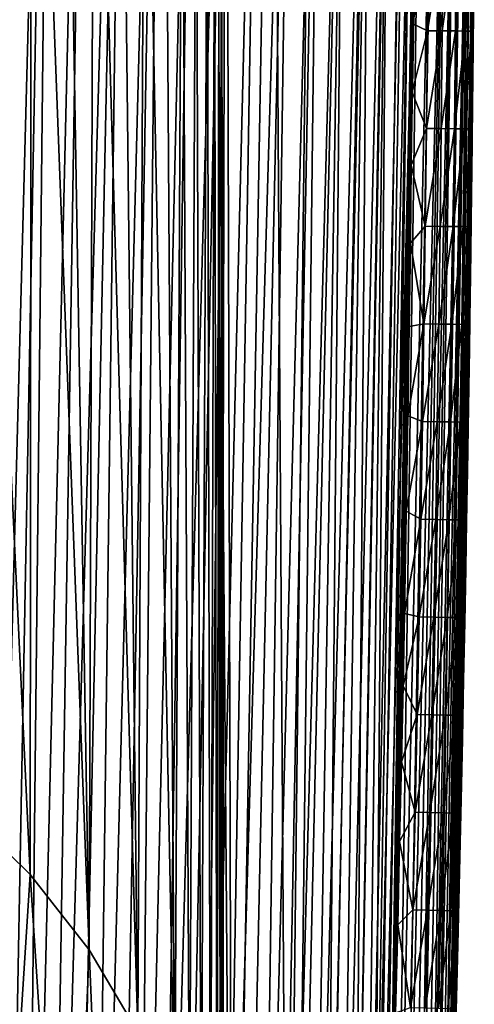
# Model space of a CAD drawing. Header units: metres. Extents: x -26 to 26, y -167 to 32.
# Tile 220 of 237: x 18 to 26, y -9 to 8. Entities that reach past the tile are written whole.
import ezdxf

# ---------------------------------------------------------------- set-up
doc = ezdxf.new("R2010")
doc.units = ezdxf.units.M
doc.layers.add('solid_12_411_043_XXX', color=7, linetype='CONTINUOUS')

msp = doc.modelspace()

# ---------------------------------------------------------------- linework, layer by layer
at = {"layer": 'solid_12_411_043_XXX'}
for points in [[(18.212362, 23.833738, 4.15028), (18.822615, 23.494942, 4.15028), (17.546711, -24.41585, 4.15028)], [(18.822615, 23.494942, 4.15028), (17.928604, -24.218502, 4.15028), (17.546711, -24.41585, 4.15028)], [(18.822615, 23.494942, 4.15028), (18.309797, -24.005465, 4.15028), (17.928604, -24.218502, 4.15028)], [(18.822615, 23.494942, 4.15028), (19.429037, 23.114412, 4.15028), (18.309797, -24.005465, 4.15028)], [(19.429037, 23.114412, 4.15028), (18.690027, -23.776134, 4.15028), (18.309797, -24.005465, 4.15028)], [(19.429037, 23.114412, 4.15028), (20.030821, 22.690756, 4.15028), (18.690027, -23.776134, 4.15028)], [(20.030821, 22.690756, 4.15028), (19.069395, -23.530321, 4.15028), (18.690027, -23.776134, 4.15028)], [(20.030821, 22.690756, 4.15028), (19.446421, -23.268137, 4.15028), (19.069395, -23.530321, 4.15028)], [(20.030821, 22.690756, 4.15028), (20.624655, 22.224409, 4.15028), (19.446421, -23.268137, 4.15028)], [(20.624655, 22.224409, 4.15028), (19.82086, -22.989668, 4.15028), (19.446421, -23.268137, 4.15028)], [(20.624655, 22.224409, 4.15028), (20.190224, -22.696102, 4.15028), (19.82086, -22.989668, 4.15028)], [(20.624655, 22.224409, 4.15028), (21.204571, 21.718359, 4.15028), (20.190224, -22.696102, 4.15028)], [(21.204571, 21.718359, 4.15028), (20.553934, -22.387873, 4.15028), (20.190224, -22.696102, 4.15028)], [(21.204571, 21.718359, 4.15028), (21.763716, 21.177088, 4.15028), (20.553934, -22.387873, 4.15028)], [(21.763716, 21.177088, 4.15028), (20.909025, -22.06691, 4.15028), (20.553934, -22.387873, 4.15028)], [(21.763716, 21.177088, 4.15028), (21.255014, -21.73373, 4.15028), (20.909025, -22.06691, 4.15028)], [(21.763716, 21.177088, 4.15028), (22.29744, 20.604078, 4.15028), (21.255014, -21.73373, 4.15028)], [(22.29744, 20.604078, 4.15028), (21.590343, -21.389484, 4.15028), (21.255014, -21.73373, 4.15028)], [(22.29744, 20.604078, 4.15028), (22.79986, 20.005579, 4.15028), (21.590343, -21.389484, 4.15028)], [(22.79986, 20.005579, 4.15028), (21.913879, -21.0357, 4.15028), (21.590343, -21.389484, 4.15028)], [(22.79986, 20.005579, 4.15028), (22.224646, -20.67338, 4.15028), (21.913879, -21.0357, 4.15028)], [(22.79986, 20.005579, 4.15028), (23.263905, 19.39123, 4.15028), (22.224646, -20.67338, 4.15028)], [(21.592522, 8.362864, 9.150281), (21.60424, 7.395329, 9.150281), (21.67029, 19.801249, 9.150281)], [(21.60424, 7.395329, 9.150281), (21.630014, -0.003678, 9.150281), (21.67029, 19.801249, 9.150281)], [(21.630014, -0.003678, 9.150281), (21.779984, -19.628347, 9.150281), (21.67029, 19.801249, 9.150281)], [(21.779984, -19.628347, 9.150281), (22.453007, 18.805954, 9.150281), (21.67029, 19.801249, 9.150281)], [(23.263905, 19.39123, 4.15028), (22.520691, -20.305439, 4.15028), (22.224646, -20.67338, 4.15028)], [(23.263905, 19.39123, 4.15028), (22.801102, -19.933027, 4.15028), (22.520691, -20.305439, 4.15028)], [(23.263905, 19.39123, 4.15028), (23.684534, 18.76968, 4.15028), (22.801102, -19.933027, 4.15028)], [(18.43173, -6.386786, 145.113388), (18.455515, 17.559656, 9.150281), (17.239168, 18.787176, 9.150281)], [(18.43173, -6.386786, 145.113388), (17.239168, 18.787176, 9.150281), (17.29278, -5.268869, 145.310486)], [(21.779984, -19.628347, 9.150281), (22.693995, -18.274696, 9.150281), (22.453007, 18.805954, 9.150281)], [(22.693995, -18.274696, 9.150281), (23.104908, 17.802252, 9.150281), (22.453007, 18.805954, 9.150281)], [(23.684534, 18.76968, 4.15028), (23.065012, -19.55829, 4.15028), (22.801102, -19.933027, 4.15028)], [(23.684534, 18.76968, 4.15028), (24.06118, 18.144709, 4.15028), (23.065012, -19.55829, 4.15028)], [(24.06118, 18.144709, 4.15028), (23.312168, -19.181683, 4.15028), (23.065012, -19.55829, 4.15028)], [(24.06118, 18.144709, 4.15028), (23.542713, -18.804438, 4.15028), (23.312168, -19.181683, 4.15028)], [(24.06118, 18.144709, 4.15028), (24.394844, 17.518076, 4.15028), (23.542713, -18.804438, 4.15028)], [(22.693995, -18.274696, 9.150281), (23.633146, 16.795065, 9.150281), (23.104908, 17.802252, 9.150281)], [(19.411461, -7.637838, 144.892792), (18.455515, 17.559656, 9.150281), (18.43173, -6.386786, 145.113388)], [(19.411461, -7.637838, 144.892792), (18.999451, 16.882376, 9.150281), (18.455515, 17.559656, 9.150281)], [(24.394844, 17.518076, 4.15028), (23.756723, -18.426609, 4.15028), (23.542713, -18.804438, 4.15028)], [(24.394844, 17.518076, 4.15028), (23.954933, -18.048481, 4.15028), (23.756723, -18.426609, 4.15028)], [(24.394844, 17.518076, 4.15028), (24.687101, 16.890131, 4.15028), (23.954933, -18.048481, 4.15028)], [(19.411461, -7.637838, 144.892792), (19.495214, 16.169027, 9.150281), (18.999451, 16.882376, 9.150281)], [(22.693995, -18.274696, 9.150281), (23.3295, -17.028557, 9.150281), (23.633146, 16.795065, 9.150281)], [(23.3295, -17.028557, 9.150281), (24.048985, 15.781952, 9.150281), (23.633146, 16.795065, 9.150281)], [(24.687101, 16.890131, 4.15028), (24.137592, -17.669731, 4.15028), (23.954933, -18.048481, 4.15028)], [(24.687101, 16.890131, 4.15028), (24.939892, 16.259556, 4.15028), (24.137592, -17.669731, 4.15028)], [(20.213131, -8.997116, 144.653122), (19.495214, 16.169027, 9.150281), (19.411461, -7.637838, 144.892792)], [(20.213131, -8.997116, 144.653122), (19.938526, 15.425206, 9.150281), (19.495214, 16.169027, 9.150281)], [(24.939892, 16.259556, 4.15028), (24.305593, -17.289845, 4.15028), (24.137592, -17.669731, 4.15028)], [(24.939892, 16.259556, 4.15028), (24.459482, -16.90753, 4.15028), (24.305593, -17.289845, 4.15028)], [(24.939892, 16.259556, 4.15028), (25.155565, 15.622531, 4.15028), (24.459482, -16.90753, 4.15028)], [(23.3295, -17.028557, 9.150281), (23.806959, -15.721198, 9.150281), (24.048985, 15.781952, 9.150281)], [(23.806959, -15.721198, 9.150281), (24.360752, 14.755256, 9.150281), (24.048985, 15.781952, 9.150281)], [(25.155565, 15.622531, 4.15028), (24.600216, -16.521435, 4.15028), (24.459482, -16.90753, 4.15028)], [(25.155565, 15.622531, 4.15028), (25.337353, 14.970327, 4.15028), (24.600216, -16.521435, 4.15028)], [(20.213131, -8.997116, 144.653122), (20.329807, 14.65016, 9.150281), (19.938526, 15.425206, 9.150281)], [(25.337353, 14.970327, 4.15028), (24.72854, -16.128443, 4.15028), (24.600216, -16.521435, 4.15028)], [(25.337353, 14.970327, 4.15028), (24.845087, -15.727257, 4.15028), (24.72854, -16.128443, 4.15028)], [(25.337353, 14.970327, 4.15028), (25.487637, 14.289673, 4.15028), (24.845087, -15.727257, 4.15028)], [(23.806959, -15.721198, 9.150281), (24.125061, -14.366223, 9.150281), (24.360752, 14.755256, 9.150281)], [(24.125061, -14.366223, 9.150281), (24.586102, 13.634295, 9.150281), (24.360752, 14.755256, 9.150281)], [(20.830147, -10.452799, 144.396454), (20.329807, 14.65016, 9.150281), (20.213131, -8.997116, 144.653122)], [(20.830147, -10.452799, 144.396454), (20.669153, 13.843266, 9.150281), (20.329807, 14.65016, 9.150281)], [(25.487637, 14.289673, 4.15028), (24.950697, -15.311275, 4.15028), (24.845087, -15.727257, 4.15028)], [(25.487637, 14.289673, 4.15028), (25.045784, -14.879022, 4.15028), (24.950697, -15.311275, 4.15028)], [(25.487637, 14.289673, 4.15028), (25.608112, 13.559022, 4.15028), (25.045784, -14.879022, 4.15028)], [(20.830147, -10.452799, 144.396454), (20.951801, 13.015244, 9.150281), (20.669153, 13.843266, 9.150281)], [(24.125061, -14.366223, 9.150281), (24.730421, 12.29103, 9.150281), (24.586102, 13.634295, 9.150281)], [(25.608112, 13.559022, 4.15028), (25.130375, -14.421246, 4.15028), (25.045784, -14.879022, 4.15028)], [(25.608112, 13.559022, 4.15028), (25.697939, 12.754687, 4.15028), (25.130375, -14.421246, 4.15028)], [(21.071049, -11.226963, 144.259949), (20.951801, 13.015244, 9.150281), (20.830147, -10.452799, 144.396454)], [(21.071049, -11.226963, 144.259949), (21.17837, 12.165495, 9.150281), (20.951801, 13.015244, 9.150281)], [(25.697939, 12.754687, 4.15028), (25.20451, -13.936638, 4.15028), (25.130375, -14.421246, 4.15028)], [(25.697939, 12.754687, 4.15028), (25.267859, -13.414512, 4.15028), (25.20451, -13.936638, 4.15028)], [(25.697939, 12.754687, 4.15028), (25.755335, 11.853841, 4.15028), (25.267859, -13.414512, 4.15028)], [(24.125061, -14.366223, 9.150281), (24.308125, -12.957736, 9.150281), (24.730421, 12.29103, 9.150281)], [(24.308125, -12.957736, 9.150281), (24.390745, -11.660636, 9.150281), (24.730421, 12.29103, 9.150281)], [(24.390745, -11.660636, 9.150281), (24.783276, 10.653301, 9.150281), (24.730421, 12.29103, 9.150281)], [(21.266182, -12.039171, 144.116745), (21.17837, 12.165495, 9.150281), (21.071049, -11.226963, 144.259949)], [(21.266182, -12.039171, 144.116745), (21.36055, 11.23951, 9.150281), (21.17837, 12.165495, 9.150281)], [(25.755335, 11.853841, 4.15028), (25.320456, -12.854557, 4.15028), (25.267859, -13.414512, 4.15028)], [(25.755335, 11.853841, 4.15028), (25.362036, -12.253509, 4.15028), (25.320456, -12.854557, 4.15028)], [(25.755335, 11.853841, 4.15028), (25.781118, 10.849512, 4.15028), (25.362036, -12.253509, 4.15028)], [(21.419708, -12.924069, 143.960724), (21.36055, 11.23951, 9.150281), (21.266182, -12.039171, 144.116745)], [(21.419708, -12.924069, 143.960724), (21.486523, 10.285856, 9.150281), (21.36055, 11.23951, 9.150281)], [(25.781118, 10.849512, 4.15028), (25.393805, -11.613167, 4.15028), (25.362036, -12.253509, 4.15028)], [(25.781118, 10.849512, 4.15028), (25.782778, 9.748317, 4.15028), (25.393805, -11.613167, 4.15028)], [(24.390745, -11.660636, 9.150281), (24.438545, -10.199006, 9.150281), (24.783276, 10.653301, 9.150281)], [(24.438545, -10.199006, 9.150281), (24.78236, 9.728711, 9.150281), (24.783276, 10.653301, 9.150281)], [(21.529039, -13.937693, 143.781998), (21.486523, 10.285856, 9.150281), (21.419708, -12.924069, 143.960724)], [(21.529039, -13.937693, 143.781998), (21.558538, 9.333666, 9.150281), (21.486523, 10.285856, 9.150281)], [(24.438545, -10.199006, 9.150281), (24.774569, 8.737474, 9.150281), (24.78236, 9.728711, 9.150281)], [(25.782778, 9.748317, 4.15028), (25.419455, -10.937749, 4.15028), (25.393805, -11.613167, 4.15028)], [(25.782778, 9.748317, 4.15028), (25.438196, -10.22638, 4.15028), (25.419455, -10.937749, 4.15028)], [(25.782778, 9.748317, 4.15028), (25.773121, 8.557737, 4.15028), (25.438196, -10.22638, 4.15028)], [(21.585863, -15.068273, 143.582657), (21.558538, 9.333666, 9.150281), (21.529039, -13.937693, 143.781998)], [(21.585863, -15.068273, 143.582657), (21.592522, 8.362864, 9.150281), (21.558538, 9.333666, 9.150281)], [(25.021294, 9.184093, 9.120251), (24.774569, 8.737474, 9.150281), (24.765217, 7.679751, 9.150281)], [(25.021294, 9.184093, 9.120251), (24.765217, 7.679751, 9.150281), (25.007372, 7.568284, 9.120251)], [(25.021294, 9.184093, 9.120251), (25.007372, 7.568284, 9.120251), (25.266335, 9.181952, 9.02271)], [(25.007372, 7.568284, 9.120251), (25.252426, 7.566058, 9.02271), (25.266335, 9.181952, 9.02271)], [(25.266335, 9.181952, 9.02271), (25.252426, 7.566058, 9.02271), (25.484793, 9.180044, 8.857807)], [(25.252426, 7.566058, 9.02271), (25.470896, 7.564073, 8.857807), (25.484793, 9.180044, 8.857807)], [(25.484793, 9.180044, 8.857807), (25.470896, 7.564073, 8.857807), (25.64995, 9.178602, 8.63951)], [(25.470896, 7.564073, 8.857807), (25.636061, 7.562572, 8.63951), (25.64995, 9.178602, 8.63951)], [(25.64995, 9.178602, 8.63951), (25.636061, 7.562572, 8.63951), (25.747787, 9.177748, 8.394503)], [(25.636061, 7.562572, 8.63951), (25.733904, 7.561683, 8.394503), (25.747787, 9.177748, 8.394503)], [(25.776321, 8.955015, 8.150281), (25.747787, 9.177748, 8.394503), (25.733904, 7.561683, 8.394503)], [(25.772011, 8.432938, 8.150281), (25.776321, 8.955015, 8.150281), (25.733904, 7.561683, 8.394503)], [(24.438545, -10.199006, 9.150281), (24.478722, -8.676579, 9.150281), (24.774569, 8.737474, 9.150281)], [(24.478722, -8.676579, 9.150281), (24.765217, 7.679751, 9.150281), (24.774569, 8.737474, 9.150281)], [(25.773121, 8.557737, 4.15028), (25.474018, -8.875629, 4.15028), (25.438196, -10.22638, 4.15028)], [(25.773121, 8.557737, 4.15028), (25.761454, 7.276069, 4.15028), (25.474018, -8.875629, 4.15028)], [(25.762527, 7.386981, 8.150281), (25.761454, 7.276069, 4.15028), (25.773121, 8.557737, 4.15028)], [(25.762527, 7.386981, 8.150281), (25.773121, 8.557737, 4.15028), (25.767422, 7.911305, 8.150281)], [(21.60424, -16.271322, 143.370529), (21.592522, 8.362864, 9.150281), (21.585863, -15.068273, 143.582657)], [(21.60424, -4.438, 76.260422), (21.60424, 7.395329, 9.150281), (21.592522, 8.362864, 9.150281)], [(21.60424, -4.438, 76.260422), (21.592522, 8.362864, 9.150281), (21.60424, -16.271322, 143.370529)], [(25.767422, 7.911305, 8.150281), (25.772011, 8.432938, 8.150281), (25.733904, 7.561683, 8.394503)], [(25.762527, 7.386981, 8.150281), (25.767422, 7.911305, 8.150281), (25.733904, 7.561683, 8.394503)], [(24.478722, -8.676579, 9.150281), (24.515179, -7.223599, 9.150281), (24.765217, 7.679751, 9.150281)], [(24.515179, -7.223599, 9.150281), (24.754009, 6.549882, 9.150281), (24.765217, 7.679751, 9.150281)], [(25.007372, 7.568284, 9.120251), (24.765217, 7.679751, 9.150281), (24.754009, 6.549882, 9.150281)], [(25.007372, 7.568284, 9.120251), (24.754009, 6.549882, 9.150281), (24.990829, 5.952032, 9.120251)], [(25.007372, 7.568284, 9.120251), (24.990829, 5.952032, 9.120251), (25.252426, 7.566058, 9.02271)], [(24.990829, 5.952032, 9.120251), (25.23587, 5.949241, 9.02271), (25.252426, 7.566058, 9.02271)], [(25.252426, 7.566058, 9.02271), (25.23587, 5.949241, 9.02271), (25.470896, 7.564073, 8.857807)], [(25.23587, 5.949241, 9.02271), (25.454329, 5.946753, 8.857807), (25.470896, 7.564073, 8.857807)], [(25.470896, 7.564073, 8.857807), (25.454329, 5.946753, 8.857807), (25.636061, 7.562572, 8.63951)], [(25.454329, 5.946753, 8.857807), (25.619486, 5.944871, 8.63951), (25.636061, 7.562572, 8.63951)], [(25.636061, 7.562572, 8.63951), (25.619486, 5.944871, 8.63951), (25.733904, 7.561683, 8.394503)], [(25.619486, 5.944871, 8.63951), (25.717323, 5.943757, 8.394503), (25.733904, 7.561683, 8.394503)], [(25.762527, 7.386981, 8.150281), (25.733904, 7.561683, 8.394503), (25.717323, 5.943757, 8.394503)], [(21.63002, -23.242226, 142.141403), (21.630014, -0.003678, 9.150281), (21.60424, 7.395329, 9.150281)], [(21.60424, -4.438, 76.260422), (21.63002, -23.242226, 142.141403), (21.60424, 7.395329, 9.150281)], [(25.757303, 6.857299, 8.150281), (25.762527, 7.386981, 8.150281), (25.717323, 5.943757, 8.394503)], [(25.757303, 6.857299, 8.150281), (25.761454, 7.276069, 4.15028), (25.762527, 7.386981, 8.150281)], [(25.761454, 7.276069, 4.15028), (25.506895, -7.57893, 4.15028), (25.474018, -8.875629, 4.15028)], [(25.761454, 7.276069, 4.15028), (25.74707, 5.89238, 4.15028), (25.506895, -7.57893, 4.15028)], [(25.751713, 6.319795, 8.150281), (25.74707, 5.89238, 4.15028), (25.761454, 7.276069, 4.15028)], [(25.751713, 6.319795, 8.150281), (25.761454, 7.276069, 4.15028), (25.757303, 6.857299, 8.150281)], [(25.751713, 6.319795, 8.150281), (25.757303, 6.857299, 8.150281), (25.717323, 5.943757, 8.394503)], [(24.515179, -7.223599, 9.150281), (24.740675, 5.342871, 9.150281), (24.754009, 6.549882, 9.150281)], [(24.990829, 5.952032, 9.120251), (24.754009, 6.549882, 9.150281), (24.740675, 5.342871, 9.150281)], [(25.745708, 5.770851, 8.150281), (25.751713, 6.319795, 8.150281), (25.717323, 5.943757, 8.394503)], [(25.745708, 5.770851, 8.150281), (25.74707, 5.89238, 4.15028), (25.751713, 6.319795, 8.150281)], [(24.990829, 5.952032, 9.120251), (24.740675, 5.342871, 9.150281), (24.971684, 4.335926, 9.120251)], [(24.990829, 5.952032, 9.120251), (24.971684, 4.335926, 9.120251), (25.23587, 5.949241, 9.02271)], [(24.971684, 4.335926, 9.120251), (25.216713, 4.332644, 9.02271), (25.23587, 5.949241, 9.02271)], [(25.23587, 5.949241, 9.02271), (25.216713, 4.332644, 9.02271), (25.454329, 5.946753, 8.857807)], [(25.216713, 4.332644, 9.02271), (25.435163, 4.329719, 8.857807), (25.454329, 5.946753, 8.857807)], [(25.454329, 5.946753, 8.857807), (25.435163, 4.329719, 8.857807), (25.619486, 5.944871, 8.63951)], [(25.435163, 4.329719, 8.857807), (25.600315, 4.327507, 8.63951), (25.619486, 5.944871, 8.63951)], [(25.74707, 5.89238, 4.15028), (25.536715, -6.33743, 4.15028), (25.506895, -7.57893, 4.15028)], [(25.74707, 5.89238, 4.15028), (25.729389, 4.397965, 4.15028), (25.536715, -6.33743, 4.15028)], [(25.619486, 5.944871, 8.63951), (25.600315, 4.327507, 8.63951), (25.717323, 5.943757, 8.394503)], [(25.600315, 4.327507, 8.63951), (25.698149, 4.326197, 8.394503), (25.717323, 5.943757, 8.394503)], [(25.745708, 5.770851, 8.150281), (25.717323, 5.943757, 8.394503), (25.698149, 4.326197, 8.394503)], [(25.73234, 4.635847, 8.150281), (25.729389, 4.397965, 4.15028), (25.74707, 5.89238, 4.15028)], [(25.73234, 4.635847, 8.150281), (25.74707, 5.89238, 4.15028), (25.739244, 5.208436, 8.150281)], [(25.739244, 5.208436, 8.150281), (25.74707, 5.89238, 4.15028), (25.745708, 5.770851, 8.150281)], [(25.739244, 5.208436, 8.150281), (25.745708, 5.770851, 8.150281), (25.698149, 4.326197, 8.394503)], [(24.515179, -7.223599, 9.150281), (24.547735, -5.841994, 9.150281), (24.740675, 5.342871, 9.150281)], [(24.547735, -5.841994, 9.150281), (24.724846, 4.053847, 9.150281), (24.740675, 5.342871, 9.150281)], [(24.971684, 4.335926, 9.120251), (24.740675, 5.342871, 9.150281), (24.724846, 4.053847, 9.150281)], [(25.73234, 4.635847, 8.150281), (25.739244, 5.208436, 8.150281), (25.698149, 4.326197, 8.394503)], [(25.725054, 4.059259, 8.150281), (25.73234, 4.635847, 8.150281), (25.698149, 4.326197, 8.394503)], [(25.725054, 4.059259, 8.150281), (25.729389, 4.397965, 4.15028), (25.73234, 4.635847, 8.150281)], [(25.729389, 4.397965, 4.15028), (25.563601, -5.149886, 4.15028), (25.536715, -6.33743, 4.15028)], [(25.729389, 4.397965, 4.15028), (25.707752, 2.782017, 4.15028), (25.563601, -5.149886, 4.15028)], [(25.709433, 2.902128, 8.150281), (25.707752, 2.782017, 4.15028), (25.729389, 4.397965, 4.15028)], [(25.709433, 2.902128, 8.150281), (25.729389, 4.397965, 4.15028), (25.717466, 3.484827, 8.150281)], [(25.717466, 3.484827, 8.150281), (25.729389, 4.397965, 4.15028), (25.725054, 4.059259, 8.150281)], [(24.971684, 4.335926, 9.120251), (24.724846, 4.053847, 9.150281), (24.949928, 2.71998, 9.120251)], [(24.971684, 4.335926, 9.120251), (24.949928, 2.71998, 9.120251), (25.216713, 4.332644, 9.02271)], [(24.949928, 2.71998, 9.120251), (25.194954, 2.716301, 9.02271), (25.216713, 4.332644, 9.02271)], [(25.216713, 4.332644, 9.02271), (25.194954, 2.716301, 9.02271), (25.435163, 4.329719, 8.857807)], [(25.194954, 2.716301, 9.02271), (25.413399, 2.713022, 8.857807), (25.435163, 4.329719, 8.857807)], [(25.435163, 4.329719, 8.857807), (25.413399, 2.713022, 8.857807), (25.600315, 4.327507, 8.63951)], [(25.413399, 2.713022, 8.857807), (25.578547, 2.710542, 8.63951), (25.600315, 4.327507, 8.63951)], [(25.600315, 4.327507, 8.63951), (25.578547, 2.710542, 8.63951), (25.698149, 4.326197, 8.394503)], [(25.578547, 2.710542, 8.63951), (25.676378, 2.709074, 8.394503), (25.698149, 4.326197, 8.394503)], [(25.725054, 4.059259, 8.150281), (25.698149, 4.326197, 8.394503), (25.676378, 2.709074, 8.394503)], [(24.547735, -5.841994, 9.150281), (24.576965, -4.525562, 9.150281), (24.724846, 4.053847, 9.150281)], [(24.576965, -4.525562, 9.150281), (24.70606, 2.67505, 9.150281), (24.724846, 4.053847, 9.150281)], [(24.949928, 2.71998, 9.120251), (24.724846, 4.053847, 9.150281), (24.70606, 2.67505, 9.150281)], [(25.717466, 3.484827, 8.150281), (25.725054, 4.059259, 8.150281), (25.676378, 2.709074, 8.394503)], [(25.709433, 2.902128, 8.150281), (25.717466, 3.484827, 8.150281), (25.676378, 2.709074, 8.394503)], [(25.707752, 2.782017, 4.15028), (25.588228, -4.009534, 4.15028), (25.563601, -5.149886, 4.15028)], [(25.707752, 2.782017, 4.15028), (25.61051, -2.917341, 4.15028), (25.588228, -4.009534, 4.15028)], [(25.707752, 2.782017, 4.15028), (25.681377, 1.033119, 4.15028), (25.61051, -2.917341, 4.15028)], [(25.700792, 2.301269, 8.150281), (25.709433, 2.902128, 8.150281), (25.676378, 2.709074, 8.394503)], [(25.691345, 1.67146, 8.150281), (25.681377, 1.033119, 4.15028), (25.707752, 2.782017, 4.15028)], [(25.691345, 1.67146, 8.150281), (25.707752, 2.782017, 4.15028), (25.700792, 2.301269, 8.150281)], [(25.700792, 2.301269, 8.150281), (25.707752, 2.782017, 4.15028), (25.709433, 2.902128, 8.150281)], [(24.576965, -4.525562, 9.150281), (24.603197, -3.270844, 9.150281), (24.70606, 2.67505, 9.150281)], [(24.603197, -3.270844, 9.150281), (24.683821, 1.199352, 9.150281), (24.70606, 2.67505, 9.150281)], [(24.949928, 2.71998, 9.120251), (24.70606, 2.67505, 9.150281), (24.683821, 1.199352, 9.150281)], [(24.949928, 2.71998, 9.120251), (24.683821, 1.199352, 9.150281), (24.925562, 1.10415, 9.120251)], [(24.949928, 2.71998, 9.120251), (24.925562, 1.10415, 9.120251), (25.194954, 2.716301, 9.02271)], [(24.925562, 1.10415, 9.120251), (25.170586, 1.100131, 9.02271), (25.194954, 2.716301, 9.02271)], [(25.194954, 2.716301, 9.02271), (25.170586, 1.100131, 9.02271), (25.413399, 2.713022, 8.857807)], [(25.170586, 1.100131, 9.02271), (25.389029, 1.096548, 8.857807), (25.413399, 2.713022, 8.857807)], [(25.413399, 2.713022, 8.857807), (25.389029, 1.096548, 8.857807), (25.578547, 2.710542, 8.63951)], [(25.389029, 1.096548, 8.857807), (25.554173, 1.09384, 8.63951), (25.578547, 2.710542, 8.63951)], [(25.578547, 2.710542, 8.63951), (25.554173, 1.09384, 8.63951), (25.676378, 2.709074, 8.394503)], [(25.554173, 1.09384, 8.63951), (25.652002, 1.092235, 8.394503), (25.676378, 2.709074, 8.394503)], [(25.700792, 2.301269, 8.150281), (25.676378, 2.709074, 8.394503), (25.652002, 1.092235, 8.394503)], [(25.691345, 1.67146, 8.150281), (25.700792, 2.301269, 8.150281), (25.652002, 1.092235, 8.394503)], [(25.680828, 0.999524, 8.150281), (25.691345, 1.67146, 8.150281), (25.652002, 1.092235, 8.394503)], [(25.680828, 0.999524, 8.150281), (25.681377, 1.033119, 4.15028), (25.691345, 1.67146, 8.150281)], [(24.603197, -3.270844, 9.150281), (24.626753, -2.073919, 9.150281), (24.683821, 1.199352, 9.150281)], [(24.626753, -2.073919, 9.150281), (24.657589, -0.380865, 9.150281), (24.683821, 1.199352, 9.150281)], [(24.925562, 1.10415, 9.120251), (24.683821, 1.199352, 9.150281), (24.657589, -0.380865, 9.150281)], [(24.925562, 1.10415, 9.120251), (24.657589, -0.380865, 9.150281), (24.898584, -0.51161, 9.120251)], [(24.925562, 1.10415, 9.120251), (24.898584, -0.51161, 9.120251), (25.170586, 1.100131, 9.02271)], [(24.898584, -0.51161, 9.120251), (25.143604, -0.515947, 9.02271), (25.170586, 1.100131, 9.02271)], [(25.170586, 1.100131, 9.02271), (25.143604, -0.515947, 9.02271), (25.389029, 1.096548, 8.857807)], [(25.143604, -0.515947, 9.02271), (25.362045, -0.519814, 8.857807), (25.389029, 1.096548, 8.857807)], [(25.389029, 1.096548, 8.857807), (25.362045, -0.519814, 8.857807), (25.554173, 1.09384, 8.63951)], [(25.362045, -0.519814, 8.857807), (25.527187, -0.522737, 8.63951), (25.554173, 1.09384, 8.63951)], [(25.554173, 1.09384, 8.63951), (25.527187, -0.522737, 8.63951), (25.652002, 1.092235, 8.394503)], [(25.527187, -0.522737, 8.63951), (25.625017, -0.524469, 8.394503), (25.652002, 1.092235, 8.394503)], [(25.681377, 1.033119, 4.15028), (25.630869, -1.868168, 4.15028), (25.61051, -2.917341, 4.15028)], [(25.680828, 0.999524, 8.150281), (25.652002, 1.092235, 8.394503), (25.625017, -0.524469, 8.394503)], [(25.669008, 0.276758, 8.150281), (25.680828, 0.999524, 8.150281), (25.625017, -0.524469, 8.394503)], [(25.681377, 1.033119, 4.15028), (25.666111, 0.10462, 4.15028), (25.630869, -1.868168, 4.15028)], [(25.669008, 0.276758, 8.150281), (25.666111, 0.10462, 4.15028), (25.681377, 1.033119, 4.15028)], [(25.669008, 0.276758, 8.150281), (25.681377, 1.033119, 4.15028), (25.680828, 0.999524, 8.150281)], [(25.655727, -0.499675, 8.150281), (25.669008, 0.276758, 8.150281), (25.625017, -0.524469, 8.394503)], [(25.655727, -0.499675, 8.150281), (25.666111, 0.10462, 4.15028), (25.669008, 0.276758, 8.150281)], [(25.666111, 0.10462, 4.15028), (25.64933, -0.861813, 4.15028), (25.630869, -1.868168, 4.15028)], [(25.655727, -0.499675, 8.150281), (25.64933, -0.861813, 4.15028), (25.666111, 0.10462, 4.15028)], [(21.630014, -0.003678, 9.150281), (21.60424, -7.402684, 9.150281), (21.779984, -19.628347, 9.150281)], [(21.60424, -23.790445, 102.08989), (21.60424, -7.402684, 9.150281), (21.630014, -0.003678, 9.150281)], [(21.60424, -27.109228, 120.911613), (21.60424, -23.790445, 102.08989), (21.630014, -0.003678, 9.150281)], [(21.60424, -30.414762, 139.658234), (21.60424, -27.109228, 120.911613), (21.630014, -0.003678, 9.150281)], [(21.60424, -30.425676, 139.720078), (21.60424, -30.414762, 139.658234), (21.630014, -0.003678, 9.150281)], [(21.605152, -30.320095, 139.870941), (21.60424, -30.425676, 139.720078), (21.630014, -0.003678, 9.150281)], [(21.605869, -30.24732, 140.056778), (21.605152, -30.320095, 139.870941), (21.630014, -0.003678, 9.150281)], [(21.605888, -30.245594, 140.063293), (21.605869, -30.24732, 140.056778), (21.630014, -0.003678, 9.150281)], [(21.60618, -30.222742, 140.17894), (21.605888, -30.245594, 140.063293), (21.630014, -0.003678, 9.150281)], [(21.606407, -30.211828, 140.309326), (21.60618, -30.222742, 140.17894), (21.630014, -0.003678, 9.150281)], [(21.606558, -30.214663, 140.455292), (21.606407, -30.211828, 140.309326), (21.630014, -0.003678, 9.150281)], [(21.606558, -30.214663, 140.455292), (21.630014, -0.003678, 9.150281), (21.606625, -30.233229, 140.616989)], [(21.606625, -30.283121, 140.899948), (21.630014, -0.003678, 9.150281), (21.63002, -23.242226, 142.141403)], [(21.606625, -30.258173, 140.758453), (21.630014, -0.003678, 9.150281), (21.606625, -30.283121, 140.899948)], [(21.606625, -30.233229, 140.616989), (21.630014, -0.003678, 9.150281), (21.606625, -30.258173, 140.758453)], [(24.898584, -0.51161, 9.120251), (24.657589, -0.380865, 9.150281), (24.626753, -2.073919, 9.150281)], [(24.898584, -0.51161, 9.120251), (24.626753, -2.073919, 9.150281), (24.868992, -2.127343, 9.120251)], [(24.898584, -0.51161, 9.120251), (24.868992, -2.127343, 9.120251), (25.143604, -0.515947, 9.02271)], [(24.868992, -2.127343, 9.120251), (25.114008, -2.132014, 9.02271), (25.143604, -0.515947, 9.02271)], [(25.143604, -0.515947, 9.02271), (25.114008, -2.132014, 9.02271), (25.362045, -0.519814, 8.857807)], [(25.114008, -2.132014, 9.02271), (25.332445, -2.136177, 8.857807), (25.362045, -0.519814, 8.857807)], [(25.362045, -0.519814, 8.857807), (25.332445, -2.136177, 8.857807), (25.527187, -0.522737, 8.63951)], [(25.332445, -2.136177, 8.857807), (25.497585, -2.139325, 8.63951), (25.527187, -0.522737, 8.63951)], [(25.527187, -0.522737, 8.63951), (25.497585, -2.139325, 8.63951), (25.625017, -0.524469, 8.394503)], [(25.497585, -2.139325, 8.63951), (25.595411, -2.141189, 8.394503), (25.625017, -0.524469, 8.394503)], [(25.640854, -1.330209, 8.150281), (25.625017, -0.524469, 8.394503), (25.595411, -2.141189, 8.394503)], [(25.640854, -1.330209, 8.150281), (25.655727, -0.499675, 8.150281), (25.625017, -0.524469, 8.394503)], [(25.640854, -1.330209, 8.150281), (25.64933, -0.861813, 4.15028), (25.655727, -0.499675, 8.150281)], [(25.640854, -1.330209, 8.150281), (25.630869, -1.868168, 4.15028), (25.64933, -0.861813, 4.15028)], [(25.624256, -2.214731, 8.150281), (25.640854, -1.330209, 8.150281), (25.595411, -2.141189, 8.394503)], [(25.624256, -2.214731, 8.150281), (25.630869, -1.868168, 4.15028), (25.640854, -1.330209, 8.150281)], [(25.624256, -2.214731, 8.150281), (25.61051, -2.917341, 4.15028), (25.630869, -1.868168, 4.15028)], [(24.868992, -2.127343, 9.120251), (24.626753, -2.073919, 9.150281), (24.603197, -3.270844, 9.150281)], [(24.868992, -2.127343, 9.120251), (24.603197, -3.270844, 9.150281), (24.836781, -3.743076, 9.120251)], [(24.868992, -2.127343, 9.120251), (24.836781, -3.743076, 9.120251), (25.114008, -2.132014, 9.02271)], [(24.836781, -3.743076, 9.120251), (25.081791, -3.748115, 9.02271), (25.114008, -2.132014, 9.02271)], [(25.114008, -2.132014, 9.02271), (25.081791, -3.748115, 9.02271), (25.332445, -2.136177, 8.857807)], [(25.081791, -3.748115, 9.02271), (25.300222, -3.752607, 8.857807), (25.332445, -2.136177, 8.857807)], [(25.332445, -2.136177, 8.857807), (25.300222, -3.752607, 8.857807), (25.497585, -2.139325, 8.63951)], [(25.300222, -3.752607, 8.857807), (25.465357, -3.756003, 8.63951), (25.497585, -2.139325, 8.63951)], [(25.497585, -2.139325, 8.63951), (25.465357, -3.756003, 8.63951), (25.595411, -2.141189, 8.394503)], [(25.465357, -3.756003, 8.63951), (25.563183, -3.758015, 8.394503), (25.595411, -2.141189, 8.394503)], [(25.624256, -2.214731, 8.150281), (25.595411, -2.141189, 8.394503), (25.563183, -3.758015, 8.394503)], [(25.605776, -3.154206, 8.150281), (25.624256, -2.214731, 8.150281), (25.563183, -3.758015, 8.394503)], [(25.605776, -3.154206, 8.150281), (25.61051, -2.917341, 4.15028), (25.624256, -2.214731, 8.150281)], [(25.605776, -3.154206, 8.150281), (25.588228, -4.009534, 4.15028), (25.61051, -2.917341, 4.15028)], [(25.585184, -4.152465, 8.150281), (25.605776, -3.154206, 8.150281), (25.563183, -3.758015, 8.394503)], [(25.585184, -4.152465, 8.150281), (25.588228, -4.009534, 4.15028), (25.605776, -3.154206, 8.150281)], [(24.836781, -3.743076, 9.120251), (24.603197, -3.270844, 9.150281), (24.576965, -4.525562, 9.150281)], [(24.836781, -3.743076, 9.120251), (24.576965, -4.525562, 9.150281), (24.801947, -5.358792, 9.120251)], [(24.836781, -3.743076, 9.120251), (24.801947, -5.358792, 9.120251), (25.081791, -3.748115, 9.02271)], [(24.801947, -5.358792, 9.120251), (25.046947, -5.36423, 9.02271), (25.081791, -3.748115, 9.02271)], [(25.081791, -3.748115, 9.02271), (25.046947, -5.36423, 9.02271), (25.300222, -3.752607, 8.857807)], [(25.046947, -5.36423, 9.02271), (25.265371, -5.369077, 8.857807), (25.300222, -3.752607, 8.857807)], [(25.300222, -3.752607, 8.857807), (25.265371, -5.369077, 8.857807), (25.465357, -3.756003, 8.63951)], [(25.265371, -5.369077, 8.857807), (25.4305, -5.372742, 8.63951), (25.465357, -3.756003, 8.63951)], [(25.465357, -3.756003, 8.63951), (25.4305, -5.372742, 8.63951), (25.563183, -3.758015, 8.394503)], [(25.4305, -5.372742, 8.63951), (25.528322, -5.374913, 8.394503), (25.563183, -3.758015, 8.394503)], [(25.585184, -4.152465, 8.150281), (25.563183, -3.758015, 8.394503), (25.528322, -5.374913, 8.394503)], [(25.585184, -4.152465, 8.150281), (25.563601, -5.149886, 4.15028), (25.588228, -4.009534, 4.15028)], [(25.562193, -5.214603, 8.150281), (25.585184, -4.152465, 8.150281), (25.528322, -5.374913, 8.394503)], [(25.562193, -5.214603, 8.150281), (25.563601, -5.149886, 4.15028), (25.585184, -4.152465, 8.150281)], [(21.60424, -4.438, 76.260422), (21.60424, -16.271322, 143.370529), (21.63002, -23.242226, 142.141403)], [(24.801947, -5.358792, 9.120251), (24.576965, -4.525562, 9.150281), (24.547735, -5.841994, 9.150281)], [(25.562193, -5.214603, 8.150281), (25.536715, -6.33743, 4.15028), (25.563601, -5.149886, 4.15028)], [(18.43173, -6.386786, 145.113388), (17.29278, -5.268869, 145.310486), (17.964277, -13.717723, 143.820786)], [(24.801947, -5.358792, 9.120251), (24.547735, -5.841994, 9.150281), (24.764481, -6.974475, 9.120251)], [(24.801947, -5.358792, 9.120251), (24.764481, -6.974475, 9.120251), (25.046947, -5.36423, 9.02271)], [(24.764481, -6.974475, 9.120251), (25.009472, -6.98033, 9.02271), (25.046947, -5.36423, 9.02271)], [(25.046947, -5.36423, 9.02271), (25.009472, -6.98033, 9.02271), (25.265371, -5.369077, 8.857807)], [(25.009472, -6.98033, 9.02271), (25.227886, -6.985549, 8.857807), (25.265371, -5.369077, 8.857807)], [(25.265371, -5.369077, 8.857807), (25.227886, -6.985549, 8.857807), (25.4305, -5.372742, 8.63951)], [(25.227886, -6.985549, 8.857807), (25.393009, -6.989496, 8.63951), (25.4305, -5.372742, 8.63951)], [(25.4305, -5.372742, 8.63951), (25.393009, -6.989496, 8.63951), (25.528322, -5.374913, 8.394503)], [(25.536438, -6.347155, 8.150281), (25.562193, -5.214603, 8.150281), (25.528322, -5.374913, 8.394503)], [(25.536438, -6.347155, 8.150281), (25.536715, -6.33743, 4.15028), (25.562193, -5.214603, 8.150281)], [(25.393009, -6.989496, 8.63951), (25.490826, -6.991833, 8.394503), (25.528322, -5.374913, 8.394503)], [(25.536438, -6.347155, 8.150281), (25.528322, -5.374913, 8.394503), (25.490826, -6.991833, 8.394503)], [(24.764481, -6.974475, 9.120251), (24.547735, -5.841994, 9.150281), (24.515179, -7.223599, 9.150281)], [(25.507504, -7.556337, 8.150281), (25.536438, -6.347155, 8.150281), (25.490826, -6.991833, 8.394503)], [(25.507504, -7.556337, 8.150281), (25.506895, -7.57893, 4.15028), (25.536715, -6.33743, 4.15028)], [(25.507504, -7.556337, 8.150281), (25.536715, -6.33743, 4.15028), (25.536438, -6.347155, 8.150281)], [(18.43173, -6.386786, 145.113388), (17.964277, -13.717723, 143.820786), (19.060413, -16.011742, 143.41629)], [(19.411461, -7.637838, 144.892792), (18.43173, -6.386786, 145.113388), (19.060413, -16.011742, 143.41629)], [(24.764481, -6.974475, 9.120251), (24.515179, -7.223599, 9.150281), (24.724379, -8.590105, 9.120251)], [(24.764481, -6.974475, 9.120251), (24.724379, -8.590105, 9.120251), (25.009472, -6.98033, 9.02271)], [(24.724379, -8.590105, 9.120251), (24.969357, -8.596387, 9.02271), (25.009472, -6.98033, 9.02271)], [(25.009472, -6.98033, 9.02271), (24.969357, -8.596387, 9.02271), (25.227886, -6.985549, 8.857807)], [(24.969357, -8.596387, 9.02271), (25.187761, -8.601987, 8.857807), (25.227886, -6.985549, 8.857807)], [(25.227886, -6.985549, 8.857807), (25.187761, -8.601987, 8.857807), (25.393009, -6.989496, 8.63951)], [(25.187761, -8.601987, 8.857807), (25.352879, -8.606221, 8.63951), (25.393009, -6.989496, 8.63951)], [(25.393009, -6.989496, 8.63951), (25.352879, -8.606221, 8.63951), (25.490826, -6.991833, 8.394503)], [(25.352879, -8.606221, 8.63951), (25.450691, -8.608729, 8.394503), (25.490826, -6.991833, 8.394503)], [(25.507504, -7.556337, 8.150281), (25.490826, -6.991833, 8.394503), (25.450691, -8.608729, 8.394503)], [(24.724379, -8.590105, 9.120251), (24.515179, -7.223599, 9.150281), (24.478722, -8.676579, 9.150281)], [(21.60424, -7.402684, 9.150281), (21.592524, -8.37017, 9.150281), (21.779984, -19.628347, 9.150281)], [(21.594202, -24.643711, 101.939438), (21.592524, -8.37017, 9.150281), (21.60424, -7.402684, 9.150281)], [(21.594202, -24.643711, 101.939438), (21.60424, -7.402684, 9.150281), (21.60424, -23.790445, 102.08989)], [(19.411461, -7.637838, 144.892792), (19.060413, -16.011742, 143.41629), (19.855957, -18.422976, 142.99115)], [(20.213131, -8.997116, 144.653122), (19.411461, -7.637838, 144.892792), (19.855957, -18.422976, 142.99115)], [(25.474922, -8.847926, 8.150281), (25.507504, -7.556337, 8.150281), (25.450691, -8.608729, 8.394503)], [(25.474922, -8.847926, 8.150281), (25.474018, -8.875629, 4.15028), (25.506895, -7.57893, 4.15028)], [(25.474922, -8.847926, 8.150281), (25.506895, -7.57893, 4.15028), (25.507504, -7.556337, 8.150281)], [(21.592524, -8.37017, 9.150281), (21.558554, -9.340722, 9.150281), (21.779984, -19.628347, 9.150281)], [(21.57065, -25.423243, 101.801987), (21.558554, -9.340722, 9.150281), (21.592524, -8.37017, 9.150281)], [(21.57065, -25.423243, 101.801987), (21.592524, -8.37017, 9.150281), (21.594202, -24.643711, 101.939438)]]:
    msp.add_3dface(points, dxfattribs=at)

doc.saveas('drawing.dxf')
